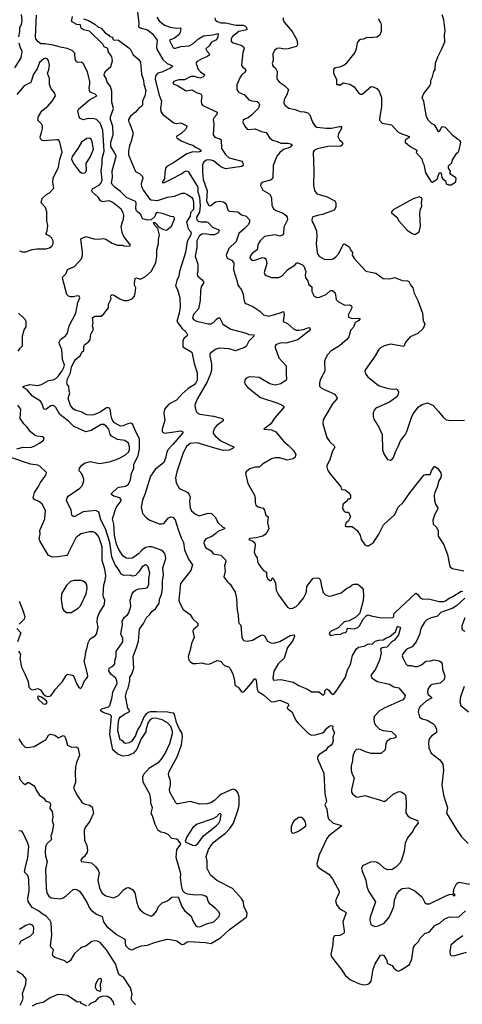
# Model space of a CAD drawing. Extents: x 2133489 to 2292442, y 756223 to 916462.
# Tile 37 of 256: x 2213856 to 2218738, y 801414 to 812286. Entities that reach past the tile are written whole.
import ezdxf

# ---------------------------------------------------------------- set-up
doc = ezdxf.new("R2010")
doc.units = 0

msp = doc.modelspace()

# ---------------------------------------------------------------- linework, layer by layer
at = {"layer": '0CON20XD'}
for points in [[(2213847, 812095), (2213859, 812155), (2213856, 812195), (2213875, 812235), (2213885, 812275), (2213875, 812345)], [(2214868, 805142), (2214892, 805155), (2214907, 805175), (2214907, 805205), (2214919, 805255), (2214920, 805315), (2214955, 805357), (2214992, 805418), (2214993, 805455), (2214973, 805505), (2214989, 805605), (2214988, 805645), (2215011, 805689), (2215045, 805715), (2215059, 805735), (2215081, 805809), (2215076, 805875), (2215096, 805945), (2215112, 805968), (2215135, 805988), (2215169, 806001), (2215242, 806008), (2215265, 806017), (2215281, 806055), (2215281, 806115), (2215291, 806175), (2215275, 806244), (2215255, 806264), (2215245, 806266), (2215208, 806245), (2215168, 806185), (2215135, 806150), (2215105, 806142), (2215075, 806151), (2215005, 806149), (2214974, 806164), (2214953, 806205), (2214905, 806275), (2214873, 806355), (2214850, 806515), (2214801, 806665), (2214750, 806765), (2214729, 806849), (2214695, 806866), (2214555, 806853), (2214465, 806801), (2214445, 806799), (2214430, 806815), (2214422, 806875), (2214374, 806975), (2214378, 807005), (2214392, 807025), (2214518, 807112), (2214548, 807145), (2214564, 807195), (2214563, 807215), (2214542, 807272), (2214513, 807305), (2214514, 807335), (2214541, 807369), (2214571, 807389), (2214632, 807408), (2214735, 807384), (2214845, 807404), (2214951, 807439), (2215025, 807481), (2215058, 807512), (2215066, 807535), (2215068, 807572), (2215055, 807610), (2215015, 807641), (2214935, 807651), (2214868, 807688), (2214854, 807705), (2214840, 807765), (2214815, 807794), (2214785, 807817), (2214755, 807817), (2214645, 807749), (2214585, 807735), (2214454, 807794), (2214395, 807853), (2214298, 807925), (2214255, 808003), (2214235, 808021), (2214215, 808027), (2214198, 808022), (2214145, 807982), (2214124, 807985), (2214104, 808044), (2214084, 808074), (2213999, 808129), (2213935, 808201), (2213894, 808225), (2213894, 808235), (2213965, 808259), (2214055, 808248), (2214095, 808259), (2214175, 808301), (2214225, 808311), (2214254, 808325), (2214285, 808354), (2214325, 808407), (2214343, 808445), (2214349, 808475), (2214327, 808535), (2214320, 808645), (2214295, 808705), (2214293, 808727), (2214307, 808755), (2214363, 808797), (2214382, 808825), (2214402, 808905), (2214475, 809047), (2214498, 809165), (2214519, 809215), (2214513, 809233), (2214495, 809237), (2214445, 809225), (2214416, 809226), (2214395, 809234), (2214375, 809253), (2214327, 809433), (2214333, 809447), (2214367, 809485), (2214383, 809527), (2214459, 809561), (2214536, 809645), (2214548, 809682), (2214549, 809715), (2214532, 809868), (2214585, 809891), (2214675, 809866), (2214725, 809862), (2214775, 809871), (2214805, 809863), (2214875, 809820), (2214935, 809796), (2214985, 809797), (2215015, 809787), (2215075, 809790), (2215080, 809795), (2215005, 809893), (2214987, 809935), (2214974, 810004), (2214990, 810055), (2215002, 810085), (2215005, 810125), (2214997, 810155), (2214974, 810195), (2214885, 810266), (2214855, 810281), (2214835, 810285), (2214775, 810276), (2214746, 810285), (2214722, 810325), (2214657, 810387), (2214653, 810405), (2214660, 810420), (2214736, 810464), (2214755, 810486), (2214764, 810514), (2214754, 810616), (2214767, 810695), (2214767, 810755), (2214788, 810835), (2214774, 811065), (2214744, 811144), (2214705, 811185), (2214675, 811193), (2214615, 811194), (2214555, 811182), (2214523, 811195), (2214513, 811213), (2214499, 811279), (2214508, 811302), (2214625, 811400), (2214707, 811445), (2214688, 811465), (2214635, 811485), (2214625, 811505), (2214621, 811535), (2214631, 811575), (2214631, 811605), (2214605, 811711), (2214555, 811804), (2214535, 811816), (2214495, 811812), (2214482, 811822), (2214469, 811845), (2214463, 811915), (2214435, 811945), (2214378, 811968), (2214305, 811981), (2214225, 812005), (2214135, 812019), (2214088, 812018), (2214060, 812040), (2214035, 812074), (2214030, 812095), (2214040, 812335)], [(2215156, 812374), (2215171, 812245), (2215165, 812210), (2215185, 812196), (2215265, 812174), (2215318, 812135), (2215371, 812061), (2215364, 811985), (2215369, 811959), (2215435, 811845), (2215481, 811801), (2215540, 811775), (2215539, 811765), (2215521, 811749), (2215425, 811707), (2215379, 811695), (2215353, 811665), (2215352, 811625), (2215394, 811454), (2215419, 811385), (2215408, 811305), (2215413, 811273), (2215435, 811238), (2215555, 811148), (2215585, 811141), (2215635, 811148), (2215698, 811115), (2215697, 811095), (2215686, 811074), (2215635, 811026), (2215593, 811005), (2215587, 810995), (2215590, 810980), (2215639, 810949), (2215725, 810911), (2215765, 810902), (2215797, 810877), (2215838, 810858), (2215856, 810845), (2215859, 810835), (2215850, 810830), (2215824, 810824), (2215765, 810827), (2215701, 810805), (2215565, 810712), (2215479, 810665), (2215466, 810645), (2215456, 810595), (2215453, 810527), (2215432, 810495), (2215432, 810485), (2215455, 810487), (2215535, 810527), (2215635, 810580), (2215675, 810609), (2215695, 810616), (2215715, 810609), (2215822, 810435), (2215820, 810385), (2215838, 810325), (2215848, 810232), (2215838, 810162), (2215808, 810105), (2215810, 810075), (2215825, 810062), (2215855, 810055), (2215915, 810055), (2215936, 810046), (2215983, 809995), (2216052, 809965), (2216056, 809955), (2216047, 809933), (2216005, 809911), (2215965, 809910), (2215895, 809923), (2215865, 809916), (2215835, 809894), (2215809, 809845), (2215810, 809770), (2215790, 809675), (2215821, 809585), (2215821, 809515), (2215813, 809475), (2215820, 809455), (2215870, 809415), (2215886, 809385), (2215858, 809335), (2215850, 809295), (2215847, 809185), (2215830, 809095), (2215775, 809029), (2215761, 808995), (2215772, 808975), (2215805, 808957), (2215935, 808928), (2215965, 808929), (2215995, 808943), (2216023, 808977), (2216045, 808994), (2216065, 808994), (2216073, 808975), (2216096, 808925), (2216185, 808869), (2216355, 808826), (2216385, 808810), (2216437, 808807), (2216444, 808795), (2216385, 808735), (2216355, 808678), (2216336, 808665), (2216235, 808631), (2216165, 808652), (2216055, 808660), (2216014, 808646), (2215954, 808595), (2215952, 808575), (2215973, 808485), (2215972, 808415), (2215962, 808375), (2215924, 808286), (2215817, 808105), (2215795, 808052), (2215789, 808025), (2215794, 807985), (2215806, 807956), (2215821, 807941), (2215845, 807932), (2215995, 807909), (2216077, 807887), (2216100, 807875), (2216101, 807855), (2216032, 807805), (2216006, 807775), (2215989, 807735), (2215991, 807715), (2216015, 807686), (2216075, 807635), (2216222, 807565), (2216212, 807555), (2216166, 807534), (2216105, 807530), (2216035, 807546), (2215815, 807615), (2215735, 807605), (2215695, 807575), (2215658, 807505), (2215588, 807295), (2215574, 807226), (2215581, 807171), (2215616, 807115), (2215627, 807105), (2215705, 807069), (2215725, 807045), (2215735, 807015), (2215729, 806965), (2215735, 806895), (2215753, 806863), (2215796, 806825), (2215835, 806807), (2215935, 806836), (2215973, 806833), (2216014, 806794), (2216045, 806730), (2216095, 806686), (2216117, 806675), (2216115, 806663), (2216041, 806635), (2216019, 806611), (2215975, 806580), (2215908, 806552), (2215892, 806528), (2215889, 806505), (2215905, 806459), (2215970, 806420), (2215990, 806390), (2216075, 806372), (2216125, 806322), (2216131, 806305), (2216114, 806256), (2216121, 806195), (2216108, 806135), (2216148, 806078), (2216163, 806065), (2216177, 806055), (2216232, 805965), (2216249, 805895), (2216256, 805765), (2216267, 805715), (2216268, 805645), (2216275, 805622), (2216295, 805600), (2216308, 805465), (2216325, 805431), (2216364, 805424), (2216425, 805436), (2216513, 805487), (2216535, 805494), (2216555, 805482), (2216590, 805425), (2216625, 805404), (2216655, 805400), (2216725, 805421), (2216841, 805485), (2216885, 805492), (2216886, 805475), (2216864, 805425), (2216811, 805355), (2216772, 805238), (2216708, 805175), (2216658, 805092), (2216650, 805015), (2216655, 804993), (2216735, 805001), (2216872, 804972), (2216935, 804933), (2217040, 804890), (2217075, 804863), (2217155, 804863), (2217205, 804826), (2217221, 804845), (2217223, 804877), (2217235, 804892), (2217245, 804896), (2217265, 804884), (2217295, 804841), (2217316, 804834), (2217341, 804859), (2217449, 805025), (2217472, 805108), (2217507, 805165), (2217526, 805264), (2217571, 805339), (2217595, 805357), (2217655, 805367), (2217705, 805393), (2217745, 805392), (2217777, 805423), (2217816, 805436), (2217865, 805440), (2217895, 805458), (2217941, 805475), (2218003, 805527), (2218025, 805588), (2218057, 805575), (2218035, 805492), (2217989, 805435), (2217958, 805412), (2217905, 805358), (2217855, 805349), (2217838, 805335), (2217844, 805295), (2217826, 805214), (2217780, 805115), (2217730, 805045), (2217740, 805020), (2217800, 804980), (2217935, 804948), (2217985, 804921), (2218037, 804907), (2218107, 804825), (2218102, 804798), (2218083, 804775), (2217885, 804687), (2217825, 804654), (2217768, 804592), (2217761, 804565), (2217768, 804525), (2217784, 804494), (2217825, 804452), (2217865, 804436), (2217958, 804428), (2218000, 804385), (2218010, 804365), (2217987, 804353), (2217945, 804345), (2217909, 804321), (2217894, 804295), (2217886, 804225), (2217845, 804184), (2217735, 804182), (2217671, 804201), (2217615, 804229), (2217575, 804232), (2217550, 804205), (2217531, 804155), (2217529, 804105), (2217514, 804044), (2217514, 803995), (2217523, 803957), (2217546, 803915), (2217516, 803785), (2217518, 803755), (2217527, 803737), (2217566, 803706), (2217585, 803702), (2217665, 803719), (2217835, 803668), (2217876, 803654), (2217907, 803673), (2217975, 803733), (2218040, 803765), (2218065, 803760), (2218095, 803743), (2218111, 803725), (2218114, 803705), (2218119, 803625), (2218116, 803525), (2218138, 803495), (2218168, 803475), (2218243, 803443), (2218252, 803415), (2218212, 803365), (2218194, 803326), (2218135, 803252), (2218110, 803195), (2218098, 803105), (2218069, 803005), (2218049, 802971), (2218005, 802927), (2217965, 802901), (2217915, 802899), (2217875, 802916), (2217825, 802966), (2217792, 802982), (2217765, 802988), (2217725, 802984), (2217636, 802944), (2217628, 802915), (2217634, 802886), (2217676, 802785), (2217686, 802715), (2217703, 802663), (2217782, 802545), (2217721, 802375), (2217718, 802345), (2217731, 802301), (2217748, 802285), (2217775, 802274), (2217815, 802281), (2217875, 802310), (2217925, 802365), (2217952, 802415), (2217982, 802495), (2217989, 802565), (2218013, 802625), (2218045, 802671), (2218075, 802694), (2218145, 802701), (2218216, 802666), (2218296, 802596), (2218325, 802538), (2218345, 802523), (2218375, 802524), (2218550, 802610), (2218595, 802627), (2218625, 802630), (2218640, 802615), (2218655, 802612), (2218658, 802625), (2218640, 802645), (2218644, 802686), (2218676, 802744), (2218695, 802763), (2218825, 802740)], [(2218615, 810464), (2218668, 810495), (2218672, 810532), (2218663, 810543), (2218612, 810575), (2218602, 810595), (2218610, 810605), (2218608, 810615), (2218588, 810645), (2218588, 810672), (2218622, 810705), (2218632, 810738), (2218677, 810813), (2218692, 810825), (2218704, 810846), (2218723, 810935), (2218712, 810952), (2218685, 810966), (2218636, 811005), (2218553, 811095), (2218515, 811102), (2218501, 811089), (2218485, 811047), (2218475, 811050), (2218435, 811122), (2218400, 811140), (2218365, 811173), (2218343, 811213), (2218313, 811383), (2218296, 811425), (2218315, 811470), (2218382, 811555), (2218392, 811585), (2218393, 811617), (2218411, 811655), (2218424, 811715), (2218440, 811735), (2218444, 811806), (2218468, 811875), (2218517, 811973), (2218547, 812043), (2218541, 812115), (2218548, 812165), (2218534, 812285), (2218518, 812338)], [(2216081, 803735), (2216065, 803725), (2216005, 803665), (2215965, 803639), (2215925, 803626), (2215845, 803625), (2215735, 803655), (2215605, 803626), (2215589, 803629), (2215579, 803639), (2215512, 803755), (2215507, 803785), (2215519, 803835), (2215521, 803875), (2215517, 803897), (2215500, 803935), (2215498, 803955), (2215505, 803985), (2215594, 804145), (2215642, 804278), (2215653, 804367), (2215649, 804405), (2215615, 804458), (2215587, 804525), (2215565, 804619), (2215555, 804628), (2215519, 804631), (2215489, 804639), (2215365, 804644), (2215297, 804643), (2215274, 804636), (2215246, 804614), (2215229, 804591), (2215189, 804495), (2215157, 804445), (2215135, 804381), (2215091, 804315), (2215065, 804301), (2215024, 804294), (2215010, 804300), (2214995, 804324), (2214965, 804335), (2214940, 804435), (2214947, 804535), (2214954, 804566), (2214965, 804583), (2215011, 804619), (2215064, 804645), (2215070, 804655), (2215049, 804685), (2215022, 804815), (2215037, 804875), (2215051, 804905), (2215070, 804985), (2215072, 805025), (2215092, 805058), (2215115, 805125), (2215109, 805255), (2215146, 805354), (2215165, 805425), (2215179, 805555), (2215222, 805618), (2215255, 805686), (2215289, 805715), (2215315, 805753), (2215355, 805781), (2215395, 805845), (2215400, 805885), (2215423, 805955), (2215432, 806015), (2215430, 806085), (2215442, 806155), (2215434, 806235), (2215468, 806335), (2215465, 806365), (2215452, 806395), (2215436, 806416), (2215415, 806430), (2215314, 806464), (2215285, 806466), (2215245, 806459), (2215200, 806425), (2215165, 806387), (2215115, 806350), (2215095, 806342), (2215055, 806338), (2215032, 806342), (2214992, 806365), (2214948, 806435), (2214925, 806496), (2214903, 806595), (2214895, 806715), (2214880, 806775), (2214922, 806898), (2214974, 806975), (2214974, 806985), (2214959, 807005), (2214895, 807025), (2214870, 807045), (2214870, 807055), (2214935, 807116), (2214954, 807126), (2215025, 807137), (2215055, 807159), (2215078, 807205), (2215090, 807275), (2215114, 807335), (2215116, 807375), (2215162, 807475), (2215176, 807546), (2215178, 807658), (2215133, 807743), (2215105, 807815), (2215095, 807826), (2215075, 807830), (2215049, 807825), (2214995, 807800), (2214968, 807798), (2214900, 807835), (2214882, 807855), (2214871, 807881), (2214860, 807925), (2214857, 807975), (2214845, 807998), (2214835, 808002), (2214815, 807999), (2214745, 807954), (2214675, 807923), (2214645, 807918), (2214595, 807923), (2214535, 807957), (2214475, 807971), (2214445, 807991), (2214416, 808025), (2214392, 808105), (2214410, 808165), (2214401, 808185), (2214399, 808235), (2214380, 808260), (2214376, 808276), (2214385, 808319), (2214415, 808385), (2214428, 808452), (2214458, 808508), (2214475, 808537), (2214524, 808576), (2214541, 808615), (2214562, 808635), (2214562, 808675), (2214570, 808695), (2214618, 808732), (2214633, 808755), (2214642, 808815), (2214672, 808865), (2214659, 808905), (2214666, 808935), (2214658, 808995), (2214685, 809013), (2214755, 809014), (2214785, 809037), (2214834, 809105), (2214837, 809145), (2214866, 809205), (2214859, 809235), (2214875, 809252), (2214902, 809242), (2214962, 809202), (2215005, 809187), (2215045, 809185), (2215096, 809204), (2215122, 809235), (2215131, 809265), (2215136, 809325), (2215124, 809354), (2215124, 809375), (2215131, 809429), (2215144, 809436), (2215175, 809424), (2215195, 809425), (2215245, 809449), (2215306, 809504), (2215357, 809603), (2215370, 809675), (2215368, 809745), (2215387, 809815), (2215386, 809855), (2215399, 809905), (2215380, 809980), (2215348, 810015), (2215333, 810045), (2215345, 810046), (2215365, 810030), (2215388, 809998), (2215441, 809971), (2215475, 809962), (2215529, 810005), (2215563, 810085), (2215561, 810101), (2215555, 810108), (2215525, 810112), (2215444, 810144), (2215375, 810157), (2215358, 810145), (2215347, 810113), (2215305, 810076), (2215265, 810072), (2215216, 810086), (2215206, 810096), (2215194, 810135), (2215159, 810159), (2215145, 810176), (2215138, 810202), (2215140, 810265), (2215135, 810277), (2215035, 810322), (2214969, 810389), (2214904, 810435), (2214876, 810465), (2214870, 810485), (2214880, 810545), (2214875, 810617), (2214922, 810775), (2214918, 810795), (2214861, 810885), (2214862, 810935), (2214886, 811015), (2214882, 811105), (2214856, 811185), (2214859, 811215), (2214889, 811305), (2214872, 811375), (2214872, 811495), (2214859, 811549), (2214820, 811595), (2214811, 811635), (2214787, 811675), (2214790, 811695), (2214808, 811722), (2214861, 811769), (2214878, 811832), (2214871, 811875), (2214831, 811935), (2214828, 811968), (2214788, 811988), (2214772, 812015), (2214625, 812159), (2214560, 812175), (2214535, 812193), (2214525, 812228), (2214485, 812233), (2214426, 812265), (2214438, 812322)], [(2214559, 812295), (2214615, 812276), (2214685, 812237), (2214718, 812208), (2214755, 812192), (2214799, 812139), (2214838, 812115), (2214850, 812100), (2214875, 812092), (2214882, 812085), (2214882, 812072), (2214890, 812065), (2214945, 812059), (2215061, 811975), (2215079, 811955), (2215108, 811898), (2215169, 811845), (2215188, 811818), (2215200, 811685), (2215222, 811618), (2215227, 811575), (2215247, 811505), (2215237, 811445), (2215212, 811385), (2215212, 811345), (2215205, 811331), (2215172, 811308), (2215133, 811265), (2215078, 811222), (2215055, 811185), (2215056, 811165), (2215072, 811135), (2215104, 811044), (2215103, 811015), (2215085, 810945), (2215066, 810894), (2215057, 810835), (2215058, 810795), (2215128, 810618), (2215135, 810608), (2215177, 810587), (2215209, 810555), (2215213, 810535), (2215195, 810475), (2215199, 810445), (2215220, 810400), (2215289, 810309), (2215306, 810296), (2215375, 810288), (2215485, 810325), (2215563, 810337), (2215650, 810370), (2215675, 810370), (2215706, 810356), (2215755, 810323), (2215767, 810305), (2215775, 810268), (2215775, 810190), (2215742, 810155), (2215735, 810115), (2215697, 810055), (2215715, 809975), (2215744, 809945), (2215747, 809925), (2215738, 809895), (2215704, 809835), (2215686, 809715), (2215619, 809505), (2215612, 809455), (2215590, 809405), (2215576, 809346), (2215596, 809306), (2215622, 809215), (2215625, 809115), (2215615, 809045), (2215590, 808955), (2215648, 808878), (2215692, 808835), (2215706, 808805), (2215703, 808795), (2215671, 808769), (2215654, 808745), (2215654, 808675), (2215755, 808614), (2215779, 808489), (2215814, 808385), (2215814, 808305), (2215799, 808275), (2215780, 808255), (2215714, 808215), (2215647, 808153), (2215585, 808084), (2215500, 808040), (2215455, 807984), (2215447, 807937), (2215458, 807865), (2215426, 807765), (2215426, 807735), (2215455, 807721), (2215535, 807732), (2215635, 807745), (2215654, 807735), (2215654, 807725), (2215547, 807595), (2215492, 807538), (2215478, 807512), (2215465, 807445), (2215445, 807395), (2215350, 807320), (2215298, 807245), (2215240, 807055), (2215209, 806981), (2215197, 806905), (2215212, 806835), (2215255, 806784), (2215291, 806761), (2215395, 806720), (2215425, 806718), (2215445, 806723), (2215499, 806785), (2215525, 806796), (2215545, 806792), (2215572, 806765), (2215602, 806668), (2215638, 806565), (2215662, 806515), (2215673, 806433), (2215719, 806329), (2215764, 806265), (2215745, 806205), (2215631, 806059), (2215612, 805875), (2215620, 805850), (2215659, 805775), (2215737, 805717), (2215762, 805675), (2215826, 805615), (2215819, 805591), (2215775, 805552), (2215767, 805535), (2215779, 805465), (2215753, 805397), (2215737, 805325), (2215713, 805253), (2215722, 805215), (2215739, 805195), (2215765, 805179), (2215803, 805177), (2215865, 805185), (2215905, 805172), (2215945, 805170), (2216035, 805211), (2216072, 805202), (2216117, 805155), (2216159, 805139), (2216175, 805125), (2216206, 805065), (2216227, 804985), (2216228, 804945), (2216233, 804935), (2216266, 804916), (2216304, 804864), (2216315, 804860), (2216335, 804872), (2216411, 804955), (2216445, 805008), (2216455, 805009), (2216465, 804995), (2216474, 804895), (2216487, 804867), (2216545, 804831), (2216625, 804757), (2216655, 804755), (2216725, 804773), (2216814, 804735), (2216826, 804715), (2216811, 804699), (2216808, 804685), (2216861, 804641), (2216897, 804555), (2216925, 804522), (2217045, 804399), (2217075, 804386), (2217115, 804388), (2217197, 804413), (2217216, 804424), (2217245, 804464), (2217273, 804485), (2217295, 804493), (2217312, 804485), (2217307, 804455), (2217328, 804415), (2217310, 804365), (2217315, 804325), (2217305, 804296), (2217291, 804275), (2217255, 804249), (2217230, 804215), (2217155, 804168), (2217142, 804145), (2217140, 804125), (2217210, 803965), (2217222, 803742), (2217239, 803655), (2217222, 803615), (2217245, 803570), (2217254, 803484), (2217261, 803461), (2217314, 803414), (2217405, 803390), (2217408, 803385), (2217363, 803347), (2217268, 803275), (2217244, 803245), (2217160, 803065), (2217133, 802965), (2217137, 802945), (2217153, 802925), (2217265, 802851), (2217308, 802798), (2217382, 802665), (2217378, 802635), (2217354, 802595), (2217341, 802555), (2217349, 802515), (2217380, 802475), (2217406, 802456), (2217447, 802437), (2217456, 802425), (2217421, 802325), (2217437, 802225), (2217434, 802205), (2217427, 802195), (2217386, 802174), (2217329, 802171), (2217314, 802146), (2217312, 802075), (2217289, 801965), (2217299, 801935), (2217331, 801891)], [(2215368, 812315), (2215395, 812275), (2215455, 812225), (2215515, 812205), (2215587, 812193), (2215625, 812196), (2215635, 812188), (2215626, 812146), (2215611, 812119), (2215565, 812082), (2215520, 812065), (2215509, 812055), (2215545, 811982), (2215555, 811973), (2215575, 811971), (2215635, 811989), (2215725, 811997), (2215765, 812018), (2215828, 812075), (2215885, 812107), (2215985, 812117), (2216047, 812135), (2216041, 812095), (2216026, 812065), (2215972, 812038), (2215945, 811998), (2215909, 811965), (2215925, 811935), (2215944, 811915), (2215946, 811894), (2215921, 811875), (2215865, 811854), (2215814, 811825), (2215798, 811805), (2215810, 811785), (2215820, 811745), (2215849, 811709), (2215887, 811685), (2215894, 811675), (2215892, 811665), (2215875, 811650), (2215845, 811641), (2215785, 811660), (2215745, 811659), (2215675, 811622), (2215612, 811622), (2215575, 811612), (2215557, 811605), (2215547, 811585), (2215555, 811574), (2215595, 811558), (2215685, 811504), (2215695, 811500), (2215755, 811511), (2215815, 811479), (2215855, 811469), (2215864, 811444), (2215858, 811385), (2215861, 811355), (2215875, 811339), (2216034, 811265), (2216031, 811239), (2216000, 811205), (2215990, 811185), (2215997, 811135), (2215992, 811015), (2216008, 810988), (2216065, 810970), (2216079, 810959), (2216084, 810865), (2216125, 810796), (2216165, 810761), (2216305, 810725), (2216315, 810714), (2216322, 810685), (2216322, 810675), (2216305, 810666), (2216125, 810639), (2216075, 810660), (2215995, 810726), (2215955, 810738), (2215915, 810733), (2215886, 810715), (2215874, 810685), (2215871, 810611), (2215880, 810520), (2215925, 810395), (2215915, 810285), (2215937, 810237), (2215952, 810232), (2215965, 810235), (2216015, 810276), (2216065, 810282), (2216104, 810275), (2216129, 810255), (2216151, 810185), (2216165, 810171), (2216264, 810164), (2216302, 810132), (2216356, 810116), (2216392, 810075), (2216392, 810048), (2216375, 810021), (2216333, 809975), (2216272, 809925), (2216245, 809835), (2216162, 809758), (2216134, 809685), (2216144, 809654), (2216195, 809630), (2216217, 809597), (2216215, 809525), (2216253, 809405)], [(2216007, 812305), (2216013, 812285), (2216034, 812265), (2216075, 812250), (2216125, 812251), (2216245, 812227), (2216320, 812225), (2216342, 812215), (2216358, 812198), (2216362, 812175), (2216275, 812154), (2216205, 812101), (2216189, 812075), (2216190, 812050), (2216200, 812035), (2216305, 812001), (2216325, 811988), (2216334, 811965), (2216318, 811922), (2216304, 811785), (2216314, 811765), (2216342, 811742), (2216351, 811725), (2216341, 811705), (2216304, 811675), (2216285, 811645), (2216253, 811565), (2216250, 811515), (2216271, 811485), (2216335, 811456), (2216385, 811400), (2216415, 811389), (2216475, 811382), (2216494, 811365), (2216500, 811345), (2216490, 811310), (2216415, 811235), (2216375, 811204), (2216335, 811189), (2216322, 811175), (2216319, 811155), (2216335, 811115), (2216365, 811076), (2216385, 811072), (2216455, 811082), (2216525, 811051), (2216575, 811042), (2216617, 810977), (2216646, 810956), (2216695, 810942), (2216735, 810921), (2216819, 810921), (2216848, 810915), (2216862, 810905), (2216845, 810883), (2216835, 810874), (2216767, 810853), (2216725, 810821), (2216691, 810779), (2216654, 810675), (2216649, 810545), (2216641, 810525), (2216622, 810515), (2216537, 810493), (2216516, 810475), (2216511, 810455), (2216539, 810405), (2216615, 810358), (2216628, 810338), (2216635, 810315), (2216638, 810235), (2216655, 810202), (2216680, 810180), (2216755, 810154), (2216794, 810125), (2216808, 810105), (2216812, 810075), (2216768, 809995), (2216767, 809925), (2216755, 809906), (2216725, 809896), (2216675, 809909), (2216645, 809908), (2216558, 809892), (2216508, 809845), (2216489, 809815), (2216484, 809796), (2216474, 809746), (2216422, 809705), (2216400, 809675), (2216396, 809655), (2216408, 809638), (2216428, 809628), (2216450, 809630), (2216535, 809660), (2216557, 809657), (2216570, 809645), (2216582, 809595), (2216553, 809495), (2216562, 809472), (2216575, 809461), (2216635, 809441), (2216715, 809439), (2216752, 809458), (2216815, 809526), (2216890, 809575), (2216915, 809602), (2216925, 809603), (2216975, 809581), (2216992, 809565), (2217012, 809505), (2217004, 809465), (2217009, 809435), (2217033, 809403), (2217045, 809363), (2217078, 809338), (2217078, 809285), (2217104, 809234), (2217135, 809220), (2217165, 809222), (2217235, 809251), (2217285, 809294), (2217305, 809297), (2217335, 809270), (2217346, 809195), (2217372, 809172), (2217442, 809135), (2217495, 809137), (2217517, 809125), (2217520, 809105), (2217481, 809025), (2217485, 809001), (2217525, 808988), (2217595, 808990), (2217612, 808985), (2217599, 808965), (2217563, 808947), (2217554, 808936), (2217538, 808892), (2217506, 808854), (2217486, 808785), (2217464, 808755), (2217383, 808685), (2217292, 808628), (2217251, 808585), (2217229, 808545), (2217220, 808515), (2217221, 808405), (2217174, 808316), (2217164, 808276), (2217165, 808240), (2217181, 808221), (2217206, 808206), (2217325, 808156), (2217351, 808125), (2217359, 808105), (2217308, 808045), (2217204, 807866), (2217201, 807825), (2217245, 807672), (2217276, 807626), (2217325, 807580), (2217331, 807565), (2217304, 807515), (2217276, 807425), (2217246, 807365), (2217244, 807345), (2217252, 807315), (2217277, 807277), (2217397, 807127), (2217405, 807100), (2217446, 807095), (2217482, 807065), (2217506, 807035), (2217505, 807002), (2217495, 806993), (2217475, 806990), (2217468, 806975), (2217425, 806938), (2217420, 806925), (2217417, 806895), (2217436, 806856), (2217455, 806847), (2217485, 806850), (2217504, 806795), (2217485, 806753), (2217455, 806728), (2217448, 806695), (2217455, 806690), (2217525, 806690), (2217579, 806645), (2217612, 806595), (2217623, 806545), (2217665, 806488), (2217685, 806478), (2217705, 806478), (2217758, 806515), (2217819, 806605), (2217870, 806710), (2217995, 806823), (2218030, 806905), (2218085, 806954), (2218159, 807061), (2218315, 807255), (2218335, 807265), (2218375, 807264), (2218389, 807271), (2218399, 807305), (2218428, 807352), (2218435, 807354), (2218465, 807334), (2218501, 807281), (2218507, 807255), (2218500, 807230), (2218479, 807195), (2218461, 807125), (2218434, 807065), (2218428, 807035), (2218431, 806975), (2218445, 806930), (2218468, 806895), (2218465, 806878), (2218434, 806825), (2218415, 806760), (2218416, 806716), (2218450, 806685), (2218473, 806645), (2218473, 806585), (2218530, 806495), (2218575, 806380), (2218598, 806268), (2218606, 806246), (2218625, 806228), (2218755, 806202)], [(2216764, 812305), (2216762, 812282), (2216777, 812255), (2216862, 812155), (2216914, 812065), (2216921, 812015), (2216918, 812002), (2216905, 811990), (2216816, 811964), (2216772, 811962), (2216725, 811970), (2216694, 811966), (2216666, 811945), (2216648, 811905), (2216654, 811835), (2216642, 811802), (2216648, 811778), (2216679, 811749), (2216696, 811715), (2216692, 811645), (2216696, 811626), (2216723, 811595), (2216779, 811559), (2216822, 811515), (2216802, 811458), (2216772, 811405), (2216771, 811365), (2216785, 811339), (2216825, 811309), (2216896, 811296), (2216951, 811271), (2216995, 811269), (2217035, 811258), (2217058, 811235), (2217086, 811155), (2217115, 811111), (2217135, 811101), (2217235, 811088), (2217295, 811087), (2217385, 811106), (2217406, 811105), (2217407, 811085), (2217373, 811027), (2217367, 810995), (2217385, 810959), (2217415, 810935), (2217421, 810915), (2217415, 810901), (2217395, 810888), (2217255, 810887), (2217141, 810859), (2217107, 810845), (2217093, 810825), (2217101, 810615), (2217098, 810455), (2217109, 810399), (2217135, 810364), (2217249, 810329), (2217331, 810285), (2217344, 810264), (2217342, 810215), (2217325, 810184), (2217195, 810136), (2217155, 810129)], [(2217810, 812295), (2217836, 812255), (2217844, 812225), (2217843, 812157), (2217825, 812110), (2217797, 812093), (2217752, 812088), (2217735, 812084), (2217685, 812088), (2217650, 812070), (2217614, 812066), (2217596, 812055), (2217580, 812030), (2217569, 811965), (2217554, 811925), (2217495, 811849), (2217452, 811798), (2217430, 811780), (2217385, 811762), (2217340, 811755), (2217322, 811745), (2217317, 811733), (2217318, 811695), (2217352, 811625), (2217350, 811575), (2217355, 811570), (2217375, 811570), (2217387, 811563), (2217425, 811588), (2217498, 811575), (2217545, 811544), (2217595, 811478), (2217615, 811462), (2217635, 811463), (2217735, 811548), (2217755, 811546), (2217797, 811525), (2217820, 811495), (2217848, 811425), (2217849, 811325), (2217824, 811195), (2217827, 811175), (2217855, 811143), (2217956, 811126), (2218027, 811047), (2218052, 811032), (2218152, 810995), (2218152, 810985), (2218108, 810955), (2218110, 810935), (2218163, 810885), (2218236, 810846), (2218228, 810818), (2218291, 810751), (2218298, 810715), (2218316, 810686), (2218331, 810595), (2218394, 810494), (2218405, 810492), (2218462, 810525), (2218485, 810590), (2218495, 810598), (2218505, 810590), (2218514, 810544), (2218525, 810527), (2218552, 810505), (2218562, 810475), (2218585, 810464), (2218615, 810464)], [(2213803, 811755), (2213871, 811865), (2213885, 811935), (2213865, 811975), (2213850, 812025)], [(2213854, 809734), (2213885, 809724), (2213925, 809724), (2213995, 809748), (2214045, 809754), (2214146, 809754), (2214185, 809766), (2214211, 809785), (2214224, 809815), (2214224, 809845), (2214212, 809875), (2214187, 809897), (2214146, 809916), (2214160, 809955), (2214165, 810015), (2214154, 810065), (2214156, 810166), (2214141, 810211), (2214092, 810265), (2214105, 810312), (2214153, 810357), (2214186, 810374), (2214233, 810427), (2214222, 810492), (2214227, 810535), (2214284, 810656), (2214299, 810745), (2214324, 810825), (2214298, 810935), (2214285, 810958), (2214265, 810961), (2214125, 810948), (2214103, 810953), (2214085, 810972), (2214082, 810992), (2214095, 811040), (2214106, 811084), (2214107, 811115), (2214097, 811135), (2214056, 811175), (2214062, 811218), (2214101, 811279), (2214165, 811330), (2214216, 811385), (2214252, 811445), (2214244, 811475), (2214203, 811523), (2214185, 811572), (2214183, 811635), (2214164, 811695), (2214179, 811731), (2214186, 811785), (2214173, 811835), (2214159, 811855), (2214145, 811860), (2214121, 811855), (2214075, 811815), (2214050, 811745), (2214009, 811685), (2213978, 811592), (2213905, 811556), (2213825, 811460)], [(2214545, 810590), (2214575, 810594), (2214586, 810605), (2214593, 810625), (2214591, 810699), (2214637, 810775), (2214670, 810855), (2214656, 810936), (2214643, 810965), (2214625, 810979), (2214595, 810973), (2214539, 810935), (2214499, 810865), (2214436, 810774), (2214426, 810745), (2214448, 810698), (2214515, 810608), (2214545, 810590)], [(2218215, 809913), (2218262, 809945), (2218279, 810005), (2218270, 810145), (2218278, 810195), (2218293, 810227), (2218289, 810265), (2218297, 810305), (2218289, 810319), (2218265, 810329), (2218195, 810309), (2217976, 810185), (2217958, 810165), (2217959, 810155), (2218015, 810107), (2218040, 810065), (2218132, 809962), (2218184, 809924), (2218215, 809913)], [(2217155, 810129), (2217091, 810109), (2217081, 810095), (2217078, 810075), (2217082, 810055), (2217102, 810025), (2217130, 809955), (2217134, 809895), (2217127, 809815), (2217136, 809716), (2217144, 809695), (2217165, 809671), (2217215, 809641), (2217285, 809639), (2217313, 809647), (2217342, 809668), (2217375, 809704), (2217425, 809802), (2217435, 809810), (2217445, 809808), (2217494, 809774), (2217506, 809745), (2217528, 809715), (2217524, 809685), (2217549, 809645), (2217675, 809509), (2217786, 809486), (2217865, 809430), (2217935, 809426), (2217995, 809439), (2218075, 809406), (2218135, 809404), (2218150, 809395), (2218167, 809357), (2218192, 809325), (2218206, 809266), (2218249, 809185), (2218300, 809045), (2218306, 808965), (2218326, 808925), (2218306, 808875), (2218248, 808822), (2218165, 808783), (2218112, 808725), (2218092, 808678), (2217946, 808704), (2217875, 808686), (2217836, 808664), (2217816, 808645), (2217776, 808575), (2217670, 808425), (2217664, 808405), (2217670, 808375), (2217695, 808341), (2217815, 808246), (2217905, 808216), (2217966, 808206), (2218005, 808209), (2218025, 808203), (2218036, 808175), (2218032, 808148), (2218015, 808122), (2217935, 808064), (2217784, 807996), (2217766, 807975), (2217754, 807945), (2217754, 807905), (2217761, 807875), (2217818, 807785), (2217854, 807705), (2217860, 807535), (2217876, 807486), (2217915, 807428), (2217946, 807424), (2217965, 807432), (2217978, 807452), (2218000, 807515), (2218029, 807565), (2218057, 807635), (2218107, 807703), (2218125, 807738), (2218179, 807895), (2218197, 807933), (2218255, 808011), (2218295, 808038), (2218355, 808054), (2218418, 808025), (2218475, 807960), (2218526, 807896), (2218559, 807869), (2218615, 807859), (2218763, 807863)], [(2216253, 809405), (2216263, 809353), (2216302, 809302), (2216321, 809255), (2216327, 809197), (2216341, 809161), (2216351, 809151), (2216428, 809118), (2216505, 809069), (2216545, 809026), (2216605, 809013), (2216720, 809045), (2216765, 809064), (2216772, 809032), (2216762, 808952), (2216810, 808930), (2216875, 808871), (2216905, 808859), (2216937, 808857), (2216986, 808864), (2217045, 808888), (2217058, 808885), (2217059, 808865), (2217045, 808845), (2216929, 808755), (2216898, 808742), (2216795, 808716), (2216751, 808719), (2216715, 808712), (2216682, 808695), (2216674, 808685), (2216674, 808666), (2216715, 808553), (2216794, 808465), (2216794, 808365), (2216800, 808325), (2216794, 808305), (2216735, 808266), (2216675, 808250), (2216615, 808264), (2216496, 808336), (2216405, 808344), (2216380, 808340), (2216350, 808325), (2216339, 808305), (2216336, 808285), (2216346, 808255), (2216373, 808225), (2216513, 808113), (2216705, 808050), (2216751, 808031), (2216772, 808015), (2216764, 807996), (2216666, 807885), (2216627, 807825), (2216550, 807765), (2216635, 807758), (2216681, 807735), (2216765, 807632), (2216819, 807589), (2216878, 807528), (2216902, 807485), (2216895, 807455), (2216872, 807438), (2216805, 807422), (2216725, 807447), (2216675, 807447), (2216635, 807437), (2216535, 807380), (2216496, 807344), (2216455, 807344), (2216395, 807326), (2216356, 807295), (2216346, 807275), (2216374, 807165), (2216446, 807036), (2216454, 806994), (2216452, 806955), (2216461, 806925), (2216485, 806906), (2216542, 806892), (2216555, 806870), (2216572, 806815), (2216596, 806796), (2216588, 806735), (2216604, 806665), (2216582, 806622), (2216565, 806600), (2216538, 806582), (2216464, 806564), (2216395, 806556), (2216383, 806545), (2216429, 806529), (2216450, 806510), (2216454, 806485), (2216441, 806405), (2216458, 806368), (2216476, 806345), (2216479, 806305), (2216489, 806279), (2216526, 806226), (2216546, 806205), (2216580, 806185), (2216579, 806145), (2216595, 806112), (2216615, 806093), (2216625, 806092), (2216632, 806098), (2216640, 806120), (2216645, 806122), (2216655, 806112), (2216679, 806065), (2216687, 805987), (2216710, 805935), (2216809, 805799), (2216835, 805784), (2216870, 805790), (2216905, 805808), (2216934, 805836), (2216985, 805900), (2217011, 805949), (2217021, 805975), (2217025, 806028), (2217095, 806121), (2217144, 806124), (2217162, 806115), (2217176, 806095), (2217187, 806033), (2217205, 805961), (2217229, 805935), (2217265, 805919), (2217295, 805923), (2217401, 805959), (2217460, 806005), (2217498, 806022), (2217525, 806046), (2217545, 806054), (2217585, 806054), (2217635, 806011), (2217644, 805994), (2217650, 805925), (2217646, 805874), (2217607, 805733), (2217565, 805689), (2217492, 805648), (2217435, 805638), (2217368, 805572), (2217292, 805535), (2217272, 805515), (2217270, 805505), (2217285, 805488), (2217355, 805500), (2217392, 805498), (2217424, 805516), (2217445, 805518), (2217466, 805534), (2217468, 805555), (2217475, 805568), (2217545, 805560), (2217585, 805574), (2217605, 805593), (2217644, 805666), (2217678, 805702), (2217696, 805714), (2217735, 805704), (2217845, 805683), (2217973, 805687), (2217982, 805695), (2217984, 805725), (2217994, 805736), (2218225, 805953), (2218245, 805942), (2218273, 805903), (2218305, 805888), (2218365, 805890), (2218485, 805862), (2218535, 805863), (2218555, 805870), (2218595, 805900), (2218635, 805918), (2218725, 805976), (2218745, 805971)], [(2213840, 808625), (2213861, 808659), (2213887, 808683), (2213887, 808795), (2213905, 808860), (2213927, 808895), (2213928, 808955), (2213916, 808976), (2213842, 809045)], [(2213825, 807548), (2213895, 807566), (2213975, 807564), (2214015, 807576), (2214075, 807609), (2214117, 807645), (2214125, 807670), (2214109, 807679), (2214045, 807686), (2214025, 807696), (2213976, 807735), (2213938, 807788), (2213901, 807825), (2213862, 807882), (2213868, 807985), (2213835, 808028)], [(2213857, 805233), (2213877, 805135), (2213914, 805065), (2213948, 804978), (2213956, 804915), (2213981, 804891), (2214005, 804888), (2214055, 804902), (2214085, 804887), (2214114, 804844), (2214142, 804822), (2214165, 804814), (2214190, 804815), (2214204, 804825), (2214250, 804895), (2214330, 804980), (2214369, 805045), (2214385, 805059), (2214435, 805049), (2214450, 805040), (2214481, 804955), (2214505, 804918), (2214527, 804903), (2214542, 804915), (2214572, 804985), (2214598, 805015), (2214606, 805035), (2214603, 805065), (2214567, 805205), (2214579, 805245), (2214585, 805305), (2214602, 805355), (2214610, 805405), (2214635, 805451), (2214691, 805485), (2214702, 805505), (2214721, 805575), (2214712, 805632), (2214714, 805685), (2214735, 805741), (2214784, 805815), (2214791, 805835), (2214794, 805875), (2214779, 805909), (2214776, 805935), (2214785, 806045), (2214800, 806095), (2214805, 806145), (2214795, 806220), (2214765, 806315), (2214766, 806465), (2214728, 806575), (2214695, 806618), (2214665, 806630), (2214625, 806630), (2214531, 806609), (2214474, 806566), (2214385, 806379), (2214375, 806371), (2214275, 806354), (2214222, 806352), (2214175, 806370), (2214081, 806525), (2214071, 806555), (2214080, 806605), (2214079, 806645), (2214135, 806775), (2214141, 806865), (2214104, 806935), (2214075, 806961), (2214018, 806988), (2214004, 807005), (2214019, 807065), (2214065, 807131), (2214086, 807175), (2214146, 807255), (2214153, 807285), (2214082, 807352), (2214055, 807368), (2213975, 807378), (2213768, 807448)], [(2214425, 805740), (2214502, 805788), (2214528, 805815), (2214589, 805945), (2214601, 806005), (2214596, 806045), (2214584, 806064), (2214555, 806087), (2214535, 806093), (2214455, 806094), (2214415, 806084), (2214370, 806035), (2214319, 805945), (2214314, 805885), (2214327, 805785), (2214342, 805762), (2214372, 805742), (2214425, 805740)], [(2213850, 805865), (2213887, 805775), (2213911, 805695), (2213905, 805666), (2213849, 805611)], [(2218765, 805898), (2218675, 805815), (2218635, 805788), (2218500, 805740), (2218465, 805700), (2218395, 805680), (2218349, 805661), (2218321, 805635), (2218281, 805565), (2218265, 805498), (2218229, 805415), (2218185, 805361), (2218135, 805341), (2218115, 805326), (2218084, 805285), (2218077, 805265), (2218081, 805241), (2218114, 805174), (2218135, 805154), (2218175, 805156), (2218215, 805144), (2218245, 805146), (2218287, 805163), (2218335, 805202), (2218393, 805207), (2218425, 805217), (2218485, 805206), (2218503, 805195), (2218517, 805175), (2218521, 805115), (2218546, 805036), (2218540, 805000), (2218495, 804959), (2218405, 804945), (2218385, 804931), (2218359, 804895), (2218355, 804860), (2218363, 804835), (2218399, 804805), (2218398, 804795), (2218345, 804765), (2218274, 804704), (2218258, 804675), (2218252, 804645), (2218266, 804585), (2218295, 804565), (2218352, 804552), (2218413, 804513), (2218431, 804495), (2218453, 804455), (2218453, 804417), (2218399, 804375), (2218374, 804345), (2218364, 804305), (2218371, 804245), (2218395, 804187), (2218491, 804115), (2218524, 804065), (2218531, 804001), (2218511, 803835), (2218530, 803725), (2218574, 803585), (2218566, 803525), (2218675, 803343), (2218731, 803265), (2218805, 803189)], [(2218765, 805681), (2218734, 805595), (2218735, 805552), (2218765, 805533)], [(2213826, 805565), (2213868, 805515), (2213833, 805415)], [(2213841, 805315), (2213864, 805275), (2213857, 805233)], [(2213848, 804345), (2213884, 804285), (2213917, 804255), (2213945, 804249), (2214015, 804262), (2214122, 804322), (2214145, 804336), (2214174, 804385), (2214195, 804396), (2214245, 804386), (2214285, 804357), (2214335, 804383), (2214350, 804375), (2214363, 804353), (2214384, 804274), (2214432, 804252), (2214477, 804257), (2214496, 804246), (2214500, 804235), (2214517, 804165), (2214484, 804085), (2214471, 804035), (2214467, 803965), (2214472, 803865), (2214454, 803816), (2214453, 803795), (2214494, 803715), (2214542, 803645), (2214566, 803626), (2214625, 803612), (2214654, 803594), (2214671, 803525), (2214631, 803435), (2214579, 803365), (2214566, 803335), (2214571, 803225), (2214596, 803166), (2214604, 803115), (2214600, 803095), (2214570, 803045), (2214545, 803027), (2214530, 803005), (2214535, 802992), (2214648, 802978), (2214692, 802935), (2214722, 802895), (2214731, 802865), (2214719, 802785), (2214737, 802695), (2214765, 802640), (2214805, 802611), (2214895, 802590), (2214947, 802615), (2215001, 802679), (2215035, 802700), (2215060, 802705), (2215105, 802678), (2215126, 802646), (2215149, 802535), (2215172, 802475), (2215186, 802456), (2215230, 802420), (2215295, 802390), (2215315, 802391), (2215334, 802406), (2215366, 802444), (2215387, 802495), (2215429, 802535), (2215485, 802556), (2215535, 802597), (2215605, 802600), (2215644, 802495), (2215675, 802449), (2215704, 802425), (2215746, 802386), (2215766, 802335), (2215795, 802289), (2215815, 802274), (2215845, 802268), (2215918, 802302), (2215996, 802325), (2216056, 802385), (2216062, 802415), (2216049, 802439), (2216020, 802470), (2215952, 802525), (2215935, 802554), (2215923, 802593), (2215907, 802607), (2215865, 802623), (2215795, 802618), (2215711, 802631), (2215681, 802641), (2215656, 802666), (2215641, 802725), (2215630, 802815), (2215634, 802855), (2215582, 803035), (2215591, 803125), (2215628, 803172), (2215632, 803185), (2215606, 803226), (2215585, 803237), (2215535, 803246), (2215495, 803289), (2215454, 803306), (2215412, 803315), (2215385, 803332), (2215349, 803399), (2215326, 803485), (2215308, 803525), (2215321, 803585), (2215302, 803635), (2215303, 803675), (2215290, 803735), (2215218, 803868), (2215216, 803925), (2215225, 803954), (2215289, 804025), (2215395, 804093), (2215419, 804121), (2215461, 804185), (2215511, 804295), (2215543, 804405), (2215543, 804425), (2215525, 804482), (2215485, 804523), (2215426, 804556), (2215355, 804573), (2215319, 804571), (2215295, 804556), (2215274, 804525), (2215253, 804455), (2215246, 804424), (2215197, 804345), (2215148, 804232), (2215112, 804188), (2215055, 804162), (2214994, 804154), (2214937, 804177), (2214882, 804225), (2214851, 804395), (2214868, 804595), (2214855, 804609), (2214776, 804635), (2214752, 804655), (2214751, 804665), (2214762, 804675), (2214835, 804700), (2214852, 804715), (2214876, 804805), (2214885, 804865), (2214930, 804955), (2214929, 804985), (2214916, 805015), (2214861, 805061), (2214838, 805095), (2214844, 805125), (2214868, 805142)], [(2218759, 804925), (2218720, 804810), (2218711, 804755), (2218722, 804715), (2218807, 804645)], [(2214145, 804728), (2214158, 804745), (2214152, 804765), (2214095, 804807), (2214065, 804818), (2214052, 804808), (2214058, 804785), (2214115, 804732), (2214145, 804728)], [(2213852, 803935), (2213859, 803895), (2213894, 803855), (2213915, 803843), (2213945, 803863), (2213955, 803864), (2214015, 803826), (2214028, 803808), (2214037, 803777), (2214074, 803724), (2214121, 803691), (2214146, 803656), (2214186, 803645), (2214196, 803625), (2214187, 803575), (2214214, 803544), (2214220, 803485), (2214214, 803444), (2214228, 803395), (2214214, 803315), (2214198, 803275), (2214208, 803235), (2214154, 803186), (2214142, 803155), (2214138, 803095), (2214141, 803051), (2214158, 802992), (2214142, 802905), (2214148, 802695), (2214156, 802645), (2214177, 802607), (2214205, 802589), (2214305, 802578), (2214335, 802589), (2214369, 802611), (2214445, 802681), (2214467, 802687), (2214495, 802678), (2214515, 802662), (2214545, 802624), (2214602, 802535), (2214622, 802485), (2214643, 802455), (2214705, 802410), (2214765, 802385), (2214782, 802325), (2214815, 802278), (2214924, 802184), (2215014, 802134), (2215025, 802065), (2215055, 802029), (2215085, 802014), (2215105, 802018), (2215155, 802045), (2215200, 802060), (2215265, 802068), (2215343, 802097), (2215478, 802132), (2215515, 802131), (2215588, 802115), (2215646, 802076), (2215665, 802080), (2215703, 802105), (2215722, 802108), (2215905, 802098), (2215965, 802084), (2216072, 802148), (2216165, 802236), (2216354, 802375), (2216360, 802385), (2216364, 802424), (2216330, 802495), (2216326, 802544), (2216303, 802583), (2216202, 802692), (2216032, 802782), (2215961, 802841), (2215923, 802915), (2215923, 802995), (2215912, 803045), (2215940, 803125), (2215971, 803175), (2215998, 803205), (2216055, 803254), (2216121, 803299), (2216175, 803355), (2216213, 803415), (2216271, 803575), (2216278, 803615), (2216277, 803705), (2216262, 803752), (2216239, 803779), (2216215, 803789), (2216195, 803786), (2216081, 803735)], [(2215795, 803169), (2215826, 803195), (2215884, 803276), (2216022, 803385), (2216051, 803415), (2216068, 803445), (2216078, 803505), (2216075, 803518), (2216065, 803521), (2216055, 803516), (2216027, 803485), (2215985, 803461), (2215815, 803402), (2215765, 803366), (2215699, 803265), (2215682, 803215), (2215690, 803205), (2215761, 803171), (2215795, 803169)], [(2216875, 803304), (2216925, 803322), (2216991, 803365), (2217011, 803385), (2217014, 803405), (2217006, 803435), (2216975, 803474), (2216955, 803481), (2216935, 803478), (2216885, 803444), (2216864, 803416), (2216851, 803375), (2216849, 803325), (2216858, 803308), (2216875, 803304)], [(2215132, 801412), (2215095, 801454), (2215086, 801475), (2215095, 801525), (2215078, 801598), (2215001, 801715), (2214963, 801733), (2214951, 801745), (2214913, 801863), (2214814, 802015), (2214745, 802097), (2214715, 802112), (2214685, 802116), (2214652, 802108), (2214585, 802057), (2214545, 802047), (2214525, 802034), (2214462, 801975), (2214412, 801895), (2214375, 801872), (2214354, 801894), (2214245, 801930), (2214226, 801946), (2214219, 801965), (2214229, 802015), (2214201, 802045), (2214194, 802065), (2214209, 802175), (2214202, 802315), (2214188, 802345), (2214149, 802389), (2214103, 802413), (2214065, 802448), (2213995, 802484), (2213951, 802551), (2213945, 802585), (2213962, 802665), (2213957, 802795), (2213945, 802836), (2213909, 802875), (2213918, 802912), (2213944, 803035), (2213956, 803155), (2213945, 803195), (2213895, 803303), (2213878, 803325), (2213845, 803330)], [(2217331, 801891), (2217404, 801804), (2217447, 801737), (2217505, 801686), (2217605, 801640), (2217655, 801631), (2217695, 801636), (2217720, 801650), (2217732, 801668), (2217756, 801804), (2217779, 801861), (2217835, 801958), (2217855, 801961), (2217872, 801952), (2217901, 801905), (2217915, 801864), (2217965, 801844), (2217985, 801813), (2218016, 801786), (2218035, 801782), (2218065, 801794), (2218155, 801855), (2218181, 801915), (2218201, 802045), (2218219, 802071), (2218255, 802109), (2218275, 802145), (2218325, 802195), (2218375, 802215), (2218416, 802264), (2218435, 802285), (2218489, 802311), (2218537, 802353), (2218585, 802376), (2218615, 802380), (2218675, 802375), (2218699, 802381), (2218773, 802447)], [(2213855, 802078), (2213874, 802115), (2213972, 802165), (2214007, 802205), (2214013, 802255), (2214008, 802275), (2213998, 802288), (2213965, 802299), (2213924, 802286), (2213855, 802239)], [(2218745, 802170), (2218670, 802120), (2218613, 802067), (2218600, 801995), (2218605, 801964), (2218615, 801954), (2218645, 801951), (2218785, 801990)], [(2213862, 801405), (2213888, 801455), (2213896, 801485), (2213888, 801535), (2213925, 801635), (2213926, 801695), (2213889, 801739), (2213825, 801781)], [(2214735, 801559), (2214745, 801560), (2214751, 801575), (2214747, 801635), (2214758, 801675), (2214757, 801687), (2214745, 801698), (2214730, 801695), (2214719, 801685), (2214694, 801635), (2214690, 801605), (2214705, 801574), (2214735, 801559)], [(2214595, 801394), (2214538, 801425), (2214525, 801440), (2214495, 801437), (2214485, 801442), (2214385, 801510), (2214329, 801519), (2214275, 801521), (2214193, 801487), (2214116, 801434), (2214041, 801419), (2213995, 801393)], [(2214897, 801405), (2214889, 801439), (2214865, 801473), (2214825, 801499), (2214775, 801503), (2214720, 801485), (2214688, 801445), (2214638, 801425), (2214615, 801400)]]:
    msp.add_lwpolyline(points, dxfattribs=at)

doc.saveas('drawing.dxf')
